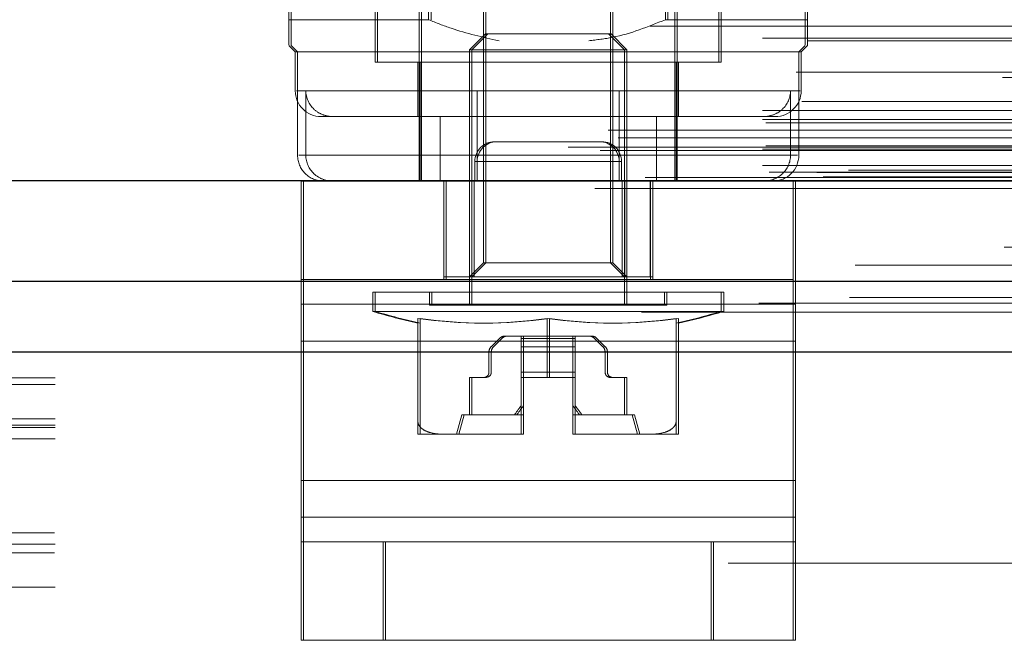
# Model space of a CAD drawing. Header units: inches. Extents: x 0.2 to 10.8, y 0.2 to 8.2.
# Tile 13 of 164: x 2.8555 to 2.9306, y 2.1517 to 2.199. Entities that reach past the tile are written whole.
import ezdxf

# ---------------------------------------------------------------- set-up
doc = ezdxf.new("R2010")
doc.units = ezdxf.units.IN
doc.header["$MEASUREMENT"] = 0
doc.linetypes.add('HIDDEN', pattern=[0.07500000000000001, 0.05, -0.025])
doc.layers.add('DIMENSIONS', color=140, linetype='Continuous')
doc.styles.add('SLDTEXTSTYLE0', font='TXT', dxfattribs={"width": 0.7})
doc.dimstyles.new('SLDDIMSTYLE0', dxfattribs={"dimtxt": 0.0849609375, "dimasz": 0.13, "dimexe": 0, "dimexo": 0.0625, "dimgap": 0.021240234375, "dimtad": 0, "dimtih": 1, "dimtoh": 1, "dimlfac": 20, "dimrnd": 1e-09, "dimzin": 12, "dimdsep": 46, "dimtxsty": 'SLDTEXTSTYLE0', "dimsah": 1, "dimcen": 0.09, "dimadec": 0, "dimazin": 3, "dimtfac": 1, "dimtofl": 0, "dimtmove": 0, "dimatfit": 3, "dimfxl": 0, "dimfrac": 2, "dimtolj": 1, "dimtzin": 12, "dimarcsym": 0})

# ---------------------------------------------------------------- blocks, each defined once
blk = doc.blocks.new('_D_26')
at = {"layer": 'DIMENSIONS'}
for p, q in [((2.733252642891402, 2.223700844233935), (2.733252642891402, 2.595789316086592)), ((4.410152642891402, 2.223700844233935), (4.410152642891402, 2.595789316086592)), ((2.733252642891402, 2.470789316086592), (3.30582025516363, 2.470789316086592)), ((3.420946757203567, 2.470789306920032), (3.392416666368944, 2.470789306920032)), ((3.392416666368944, 2.470789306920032), (3.392416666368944, 2.335758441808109)), ((3.744094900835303, 2.470789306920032), (3.772624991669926, 2.470789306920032)), ((3.772624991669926, 2.470789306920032), (3.772624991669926, 2.335758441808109)), ((4.410152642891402, 2.470789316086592), (3.859221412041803, 2.470789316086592)), ((3.392416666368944, 2.335758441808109), (3.420946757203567, 2.335758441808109)), ((3.772624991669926, 2.335758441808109), (3.744094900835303, 2.335758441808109))]:
    blk.add_line(p, q, dxfattribs=at)
for points in [[(2.733252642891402, 2.470789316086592), (2.863252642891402, 2.450789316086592), (2.863252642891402, 2.490789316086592)], [(4.410152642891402, 2.470789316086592), (4.280152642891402, 2.490789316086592), (4.280152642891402, 2.450789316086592)]]:
    blk.add_solid(points, dxfattribs=at)
at = {"layer": 'DIMENSIONS', "char_height": 0.08333333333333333, "attachment_point": 1, "style": 'SLDTEXTSTYLE0'}
for s, insert in [('33.54', (3.420946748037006, 2.597231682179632)), ('851.9', (3.420946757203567, 2.443180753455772))]:
    blk.add_mtext(s, dxfattribs=dict(at, insert=insert))

msp = doc.modelspace()

# ---------------------------------------------------------------- linework, layer by layer
at = {"color": 7, "linetype": 'HIDDEN', "lineweight": 18}
for p, q in [((2.876237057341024, 2.199027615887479), (2.876237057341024, 2.222157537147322)), ((2.886721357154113, 2.199027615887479), (2.886721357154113, 2.222157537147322)), ((2.886901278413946, 2.199027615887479), (2.886901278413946, 2.222157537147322)), ((2.904762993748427, 2.199027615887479), (2.904762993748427, 2.222157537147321)), ((2.90494291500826, 2.199027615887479), (2.90494291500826, 2.222157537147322)), ((2.915427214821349, 2.199027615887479), (2.915427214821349, 2.222157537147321)), ((2.876057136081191, 2.199027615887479), (2.876057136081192, 2.218557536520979)), ((2.915607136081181, 2.199027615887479), (2.915607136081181, 2.218557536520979)), ((2.890902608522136, 2.208966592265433), (2.890902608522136, 2.180506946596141)), ((2.891082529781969, 2.208966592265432), (2.891082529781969, 2.180506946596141)), ((2.900581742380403, 2.18050694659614), (2.900581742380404, 2.208966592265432)), ((2.900761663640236, 2.180506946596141), (2.900761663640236, 2.208966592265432)), ((2.885998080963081, 2.201094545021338), (2.885998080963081, 2.18672446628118)), ((2.886178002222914, 2.201094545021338), (2.886178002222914, 2.18672446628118)), ((2.905486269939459, 2.18672446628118), (2.905486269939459, 2.201094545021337)), ((2.905666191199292, 2.18672446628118), (2.905666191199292, 2.201094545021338)), ((2.882651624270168, 2.199716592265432), (2.882651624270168, 2.195779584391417)), ((2.88283154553, 2.199716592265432), (2.88283154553, 2.195779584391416)), ((2.908832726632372, 2.195779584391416), (2.908832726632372, 2.199716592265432)), ((2.909012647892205, 2.195779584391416), (2.909012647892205, 2.199716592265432)), ((2.703605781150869, 2.198530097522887), (4.439770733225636, 2.19853009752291)), ((2.876057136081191, 2.199027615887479), (2.886721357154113, 2.199027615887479)), ((2.904762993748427, 2.199027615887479), (2.915427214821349, 2.199027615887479)), ((2.915427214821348, 2.199027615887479), (2.915607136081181, 2.199027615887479)), ((2.7121686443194, 2.197617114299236), (4.431212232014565, 2.197617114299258)), ((2.891044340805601, 2.197944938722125), (2.889836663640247, 2.196737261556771)), ((2.891224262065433, 2.197944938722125), (2.890016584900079, 2.196737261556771)), ((2.891044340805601, 2.197944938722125), (2.900440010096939, 2.197944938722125)), ((2.900440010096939, 2.197944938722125), (2.900619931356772, 2.197944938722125)), ((2.901647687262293, 2.196737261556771), (2.900440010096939, 2.197944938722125)), ((2.901827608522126, 2.196737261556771), (2.900619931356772, 2.197944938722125)), ((2.715627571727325, 2.197426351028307), (4.427748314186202, 2.19742635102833)), ((2.876057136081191, 2.197059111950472), (2.876549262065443, 2.19656698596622)), ((2.876237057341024, 2.197059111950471), (2.876729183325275, 2.19656698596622)), ((2.914935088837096, 2.19656698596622), (2.915427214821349, 2.197059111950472)), ((2.915115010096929, 2.19656698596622), (2.915607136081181, 2.197059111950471)), ((2.876549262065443, 2.19656698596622), (2.914935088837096, 2.19656698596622)), ((2.876549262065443, 2.19656698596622), (2.876549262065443, 2.193614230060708)), ((2.876729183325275, 2.19656698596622), (2.876729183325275, 2.188692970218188)), ((2.889836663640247, 2.196737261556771), (2.901647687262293, 2.196737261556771)), ((2.889836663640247, 2.196737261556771), (2.889836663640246, 2.177275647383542)), ((2.890016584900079, 2.196737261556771), (2.890016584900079, 2.177275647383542)), ((2.901647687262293, 2.196737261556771), (2.901827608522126, 2.196737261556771)), ((2.901647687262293, 2.177275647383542), (2.901647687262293, 2.196737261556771)), ((2.901827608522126, 2.177275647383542), (2.901827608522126, 2.196737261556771)), ((2.914935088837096, 2.19656698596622), (2.915115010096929, 2.19656698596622)), ((2.914935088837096, 2.188692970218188), (2.914935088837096, 2.19656698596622)), ((2.915115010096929, 2.193614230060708), (2.915115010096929, 2.19656698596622)), ((2.882651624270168, 2.195779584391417), (2.908832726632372, 2.195779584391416)), ((2.88589965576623, 2.195779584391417), (2.88589965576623, 2.1916457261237)), ((2.886079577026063, 2.195779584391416), (2.886079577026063, 2.18672446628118)), ((2.905584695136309, 2.18672446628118), (2.90558469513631, 2.195779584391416)), ((2.905764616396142, 2.1916457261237), (2.905764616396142, 2.195779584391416)), ((2.908832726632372, 2.195779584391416), (2.909012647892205, 2.195779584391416)), ((4.430468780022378, 2.194617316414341), (2.712911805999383, 2.194617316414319)), ((2.714745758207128, 2.195022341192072), (4.428635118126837, 2.195022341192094)), ((2.714745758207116, 2.195022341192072), (4.428635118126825, 2.195022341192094)), ((2.901253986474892, 2.193614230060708), (2.876636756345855, 2.193614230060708)), ((2.877357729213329, 2.188692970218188), (2.87735772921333, 2.193614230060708)), ((2.89041028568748, 2.193614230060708), (2.915027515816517, 2.193614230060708)), ((2.901253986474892, 2.188692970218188), (2.901253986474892, 2.193614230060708)), ((2.914306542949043, 2.188692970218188), (2.914306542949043, 2.193614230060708)), ((2.715171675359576, 2.192783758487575), (4.428206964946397, 2.192783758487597)), ((4.439390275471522, 2.192040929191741), (2.703984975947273, 2.192040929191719)), ((2.7121686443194, 2.192114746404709), (4.431212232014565, 2.192114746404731)), ((2.878517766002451, 2.1916457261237), (2.901253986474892, 2.1916457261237)), ((2.887587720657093, 2.18672446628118), (2.887587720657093, 2.1916457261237)), ((2.89041028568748, 2.18672446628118), (2.89041028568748, 2.1916457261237)), ((2.904076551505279, 2.1916457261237), (2.901253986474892, 2.1916457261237)), ((2.904076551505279, 2.18672446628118), (2.904076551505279, 2.1916457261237)), ((2.904076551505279, 2.1916457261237), (2.9122408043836, 2.1916457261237)), ((2.9122408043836, 2.1916457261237), (2.913146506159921, 2.1916457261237)), ((2.7121686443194, 2.191410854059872), (4.431212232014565, 2.191410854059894)), ((2.712168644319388, 2.191410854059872), (4.431212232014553, 2.191410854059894)), ((2.7124186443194, 2.191160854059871), (4.430962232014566, 2.191160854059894)), ((2.700398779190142, 2.190600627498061), (4.442982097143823, 2.190600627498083)), ((2.701159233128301, 2.190031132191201), (4.442189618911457, 2.190031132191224)), ((2.704927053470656, 2.190619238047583), (4.43845382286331, 2.190619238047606)), ((2.697357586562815, 2.189317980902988), (4.44602328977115, 2.189317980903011)), ((2.697357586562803, 2.189317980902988), (4.446023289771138, 2.189317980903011)), ((4.443541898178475, 2.189368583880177), (2.699838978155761, 2.189368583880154)), ((2.7124186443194, 2.189410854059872), (4.430962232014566, 2.189410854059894)), ((2.899743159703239, 2.18972446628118), (2.891743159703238, 2.18972446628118)), ((2.899921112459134, 2.18972446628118), (2.899743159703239, 2.18972446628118)), ((2.699785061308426, 2.189062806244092), (4.443595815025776, 2.189062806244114)), ((2.7121686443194, 2.189160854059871), (4.431212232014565, 2.189160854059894)), ((2.712168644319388, 2.189160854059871), (4.431212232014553, 2.189160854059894)), ((2.914306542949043, 2.188692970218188), (2.876819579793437, 2.188692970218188)), ((2.877357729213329, 2.188692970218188), (2.914844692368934, 2.188692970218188)), ((2.7121686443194, 2.187916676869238), (4.431212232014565, 2.18791667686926)), ((2.712168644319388, 2.187916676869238), (4.431212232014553, 2.18791667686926)), ((2.901243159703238, 2.18822446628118), (2.890243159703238, 2.18822446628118)), ((2.890243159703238, 2.18822446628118), (2.890243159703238, 2.18672446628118)), ((2.890243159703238, 2.18822446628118), (2.901243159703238, 2.18822446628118)), ((2.901421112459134, 2.18822446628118), (2.890421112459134, 2.18822446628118)), ((2.890421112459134, 2.18822446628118), (2.890421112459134, 2.18672446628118)), ((2.890421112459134, 2.18822446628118), (2.901421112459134, 2.18822446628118)), ((2.901243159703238, 2.18822446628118), (2.901243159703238, 2.18672446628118)), ((2.901421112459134, 2.18822446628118), (2.901421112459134, 2.18672446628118)), ((2.712668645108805, 2.187410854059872), (4.43071223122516, 2.187410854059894)), ((2.712668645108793, 2.187410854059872), (4.430712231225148, 2.187410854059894)), ((2.716316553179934, 2.187368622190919), (4.427064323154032, 2.187368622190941)), ((2.716316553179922, 2.187368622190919), (4.42706432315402, 2.187368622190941)), ((2.71678038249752, 2.187040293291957), (4.426600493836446, 2.187040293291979)), ((2.716780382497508, 2.187040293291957), (4.426600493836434, 2.187040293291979)), ((4.418732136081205, 2.187557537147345), (2.724682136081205, 2.187557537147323)), ((2.702648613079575, 2.186737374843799), (4.44073226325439, 2.186737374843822)), ((2.702774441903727, 2.18672128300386), (4.440606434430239, 2.186721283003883)), ((2.703226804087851, 2.18700828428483), (4.440154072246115, 2.187008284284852)), ((2.703226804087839, 2.18700828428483), (4.440154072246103, 2.187008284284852)), ((2.876993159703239, 2.18672446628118), (2.914493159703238, 2.18672446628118)), ((2.876993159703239, 2.18672446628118), (2.876993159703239, 2.177348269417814)), ((2.877171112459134, 2.186724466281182), (2.877171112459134, 2.17922446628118)), ((2.887868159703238, 2.18672446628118), (2.887868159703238, 2.17922446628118)), ((2.888046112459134, 2.18672446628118), (2.888046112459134, 2.17922446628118)), ((2.888048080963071, 2.179441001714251), (2.888048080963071, 2.18672446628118)), ((2.890002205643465, 2.179441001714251), (2.890002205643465, 2.18672446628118)), ((2.890182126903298, 2.179441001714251), (2.890182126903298, 2.18672446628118)), ((2.901482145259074, 2.179441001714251), (2.901482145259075, 2.18672446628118)), ((2.901662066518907, 2.179441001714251), (2.901662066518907, 2.18672446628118)), ((2.903616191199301, 2.179441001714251), (2.903616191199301, 2.18672446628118)), ((2.903618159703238, 2.18672446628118), (2.903618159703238, 2.17922446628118)), ((2.903796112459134, 2.18672446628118), (2.903796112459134, 2.17922446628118)), ((2.914493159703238, 2.18672446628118), (2.914493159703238, 2.177348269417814)), ((2.914493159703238, 2.18672446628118), (2.914671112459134, 2.186724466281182)), ((2.914671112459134, 2.186724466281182), (2.914671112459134, 2.17922446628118)), ((2.699383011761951, 2.186157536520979), (4.443997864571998, 2.186157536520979)), ((2.719234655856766, 2.180325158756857), (4.4241462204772, 2.180325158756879)), ((2.890902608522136, 2.180506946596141), (2.889836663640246, 2.179441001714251)), ((2.891082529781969, 2.180506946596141), (2.890016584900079, 2.179441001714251)), ((2.890902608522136, 2.180506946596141), (2.900581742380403, 2.18050694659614)), ((2.900581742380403, 2.180506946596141), (2.900761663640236, 2.180506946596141)), ((2.901647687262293, 2.179441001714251), (2.900581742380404, 2.18050694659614)), ((2.901827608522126, 2.179441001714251), (2.900761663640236, 2.180506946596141)), ((2.876993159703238, 2.17922446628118), (2.914493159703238, 2.17922446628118)), ((2.877171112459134, 2.174536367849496), (2.877171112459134, 2.17922446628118)), ((2.887868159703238, 2.179441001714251), (2.890002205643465, 2.179441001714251)), ((2.890002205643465, 2.179441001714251), (2.901482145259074, 2.179441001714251)), ((2.901482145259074, 2.179441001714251), (2.903616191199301, 2.179441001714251)), ((2.903616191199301, 2.179441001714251), (2.903796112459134, 2.179441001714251)), ((2.914671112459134, 2.174536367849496), (2.914671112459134, 2.17922446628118)), ((2.882454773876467, 2.178259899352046), (2.909029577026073, 2.178259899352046)), ((2.882454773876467, 2.178259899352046), (2.882454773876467, 2.176794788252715)), ((2.882634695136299, 2.178259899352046), (2.882634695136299, 2.176794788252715)), ((2.886785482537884, 2.178259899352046), (2.886785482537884, 2.177275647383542)), ((2.886965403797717, 2.178259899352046), (2.886965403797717, 2.177275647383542)), ((2.904698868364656, 2.177275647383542), (2.904698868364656, 2.178259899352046)), ((2.904878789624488, 2.177275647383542), (2.904878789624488, 2.178259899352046)), ((2.909029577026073, 2.178259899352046), (2.909209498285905, 2.178259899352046)), ((2.909029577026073, 2.176794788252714), (2.909029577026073, 2.178259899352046)), ((2.909209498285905, 2.176794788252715), (2.909209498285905, 2.178259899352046)), ((2.711887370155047, 2.177414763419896), (4.431485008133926, 2.177414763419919)), ((2.718808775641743, 2.17784902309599), (4.424569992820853, 2.177849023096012)), ((2.733848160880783, 2.177671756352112), (4.40955712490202, 2.177671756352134)), ((2.876993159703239, 2.177348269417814), (2.914493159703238, 2.177348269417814)), ((2.876993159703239, 2.177348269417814), (2.876993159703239, 2.163912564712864)), ((2.914671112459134, 2.177348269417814), (2.877171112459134, 2.177348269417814)), ((2.886785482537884, 2.177275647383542), (2.904698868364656, 2.177275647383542)), ((2.904698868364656, 2.177275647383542), (2.904878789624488, 2.177275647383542)), ((2.914493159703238, 2.177348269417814), (2.914493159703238, 2.163912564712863)), ((2.882454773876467, 2.176794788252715), (2.909029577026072, 2.176794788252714)), ((2.909029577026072, 2.176794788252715), (2.909209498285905, 2.176794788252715)), ((2.733802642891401, 2.17598298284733), (4.409602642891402, 2.17598298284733)), ((2.88589965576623, 2.176261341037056), (2.88589965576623, 2.168379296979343)), ((2.886079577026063, 2.176261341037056), (2.886079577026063, 2.168379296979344)), ((2.895742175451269, 2.176261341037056), (2.895742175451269, 2.17176383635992)), ((2.895922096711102, 2.176261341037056), (2.895922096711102, 2.17176383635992)), ((2.905584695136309, 2.176261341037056), (2.905584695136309, 2.168379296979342)), ((2.905764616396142, 2.176261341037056), (2.905764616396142, 2.168379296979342)), ((2.733848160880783, 2.175500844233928), (4.40955712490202, 2.175500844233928)), ((2.733802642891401, 2.174461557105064), (4.409602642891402, 2.174461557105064)), ((2.876993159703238, 2.174536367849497), (2.914493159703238, 2.174536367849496)), ((2.914671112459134, 2.174536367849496), (2.877171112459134, 2.174536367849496)), ((2.877171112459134, 2.161100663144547), (2.877171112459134, 2.174536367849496)), ((2.892124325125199, 2.174740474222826), (2.891486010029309, 2.174102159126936)), ((2.891665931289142, 2.174102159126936), (2.892304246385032, 2.174740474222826)), ((2.893773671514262, 2.174913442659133), (2.892541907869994, 2.174913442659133)), ((2.897710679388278, 2.174913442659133), (2.893773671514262, 2.174913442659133)), ((2.893773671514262, 2.174740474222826), (2.893773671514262, 2.174913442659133)), ((2.893773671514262, 2.174102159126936), (2.893773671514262, 2.174740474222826)), ((2.897710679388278, 2.174740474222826), (2.893773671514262, 2.174740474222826)), ((2.897710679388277, 2.174740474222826), (2.893773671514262, 2.174740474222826)), ((2.893953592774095, 2.174913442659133), (2.893953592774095, 2.174740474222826)), ((2.893953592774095, 2.174740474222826), (2.893953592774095, 2.174102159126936)), ((2.893953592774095, 2.174740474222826), (2.89789060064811, 2.174740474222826)), ((2.893953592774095, 2.174740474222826), (2.89789060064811, 2.174740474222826)), ((2.897710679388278, 2.174740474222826), (2.897710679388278, 2.174913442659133)), ((2.898942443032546, 2.174913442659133), (2.897710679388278, 2.174913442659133)), ((2.897710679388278, 2.174102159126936), (2.897710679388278, 2.174740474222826)), ((2.89789060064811, 2.174913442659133), (2.89789060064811, 2.174740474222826)), ((2.89789060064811, 2.174740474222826), (2.89789060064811, 2.174102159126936)), ((2.898942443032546, 2.174913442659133), (2.899122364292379, 2.174913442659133)), ((2.899998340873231, 2.174102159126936), (2.89936002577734, 2.174740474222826)), ((2.899539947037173, 2.174740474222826), (2.900178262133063, 2.174102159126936)), ((2.914671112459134, 2.161100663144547), (2.914671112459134, 2.174536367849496)), ((2.733848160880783, 2.173700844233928), (4.40955712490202, 2.173700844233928)), ((2.733848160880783, 2.173700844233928), (4.40955712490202, 2.173700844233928)), ((2.733848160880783, 2.173700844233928), (4.40955712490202, 2.173700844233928)), ((2.733848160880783, 2.17370084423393), (4.40955712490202, 2.17370084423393)), ((2.733848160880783, 2.17370084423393), (4.40955712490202, 2.17370084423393)), ((3.039502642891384, 2.173979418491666), (2.752002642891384, 2.173979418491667)), ((2.891313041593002, 2.173684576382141), (2.891313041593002, 2.172157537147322)), ((2.891492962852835, 2.172157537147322), (2.891492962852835, 2.173684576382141)), ((2.893773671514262, 2.173684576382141), (2.893773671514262, 2.174102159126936)), ((2.897710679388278, 2.174102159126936), (2.893773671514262, 2.174102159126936)), ((2.897710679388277, 2.174102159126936), (2.893773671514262, 2.174102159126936)), ((2.893773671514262, 2.172157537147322), (2.893773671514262, 2.173684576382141)), ((2.897710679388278, 2.173684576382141), (2.893773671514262, 2.173684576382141)), ((2.897710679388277, 2.173684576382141), (2.893773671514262, 2.173684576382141)), ((2.893953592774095, 2.174102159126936), (2.893953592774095, 2.173684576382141)), ((2.893953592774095, 2.174102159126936), (2.89789060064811, 2.174102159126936)), ((2.893953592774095, 2.174102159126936), (2.89789060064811, 2.174102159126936)), ((2.893953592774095, 2.173684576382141), (2.893953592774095, 2.172157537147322)), ((2.893953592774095, 2.173684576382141), (2.89789060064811, 2.173684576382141)), ((2.893953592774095, 2.173684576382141), (2.89789060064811, 2.173684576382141)), ((2.897710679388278, 2.173684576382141), (2.897710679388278, 2.174102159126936)), ((2.897710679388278, 2.172157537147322), (2.897710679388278, 2.173684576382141)), ((2.89789060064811, 2.174102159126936), (2.89789060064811, 2.173684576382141)), ((2.89789060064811, 2.173684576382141), (2.89789060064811, 2.172157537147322)), ((2.900171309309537, 2.172157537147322), (2.900171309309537, 2.173684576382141)), ((2.90035123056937, 2.173684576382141), (2.90035123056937, 2.172157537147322)), ((2.897710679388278, 2.172157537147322), (2.893773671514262, 2.172157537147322)), ((2.893773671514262, 2.17176383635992), (2.893773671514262, 2.172157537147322)), ((2.897710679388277, 2.172157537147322), (2.893773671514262, 2.172157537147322)), ((2.893953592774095, 2.172157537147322), (2.89789060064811, 2.172157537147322)), ((2.893953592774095, 2.172157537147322), (2.893953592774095, 2.17176383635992)), ((2.893953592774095, 2.172157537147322), (2.89789060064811, 2.172157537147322)), ((2.897710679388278, 2.17176383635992), (2.897710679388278, 2.172157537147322)), ((2.89789060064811, 2.172157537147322), (2.89789060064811, 2.17176383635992)), ((3.058252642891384, 2.171719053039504), (2.733252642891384, 2.171719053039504)), ((2.8909193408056, 2.17176383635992), (2.889836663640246, 2.17176383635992)), ((2.889836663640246, 2.17176383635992), (2.889836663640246, 2.168909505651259)), ((2.890016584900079, 2.168909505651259), (2.890016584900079, 2.17176383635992)), ((2.8909193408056, 2.17176383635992), (2.891099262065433, 2.17176383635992)), ((2.893773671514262, 2.17176383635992), (2.893773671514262, 2.167433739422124)), ((2.895742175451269, 2.17176383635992), (2.893773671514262, 2.17176383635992)), ((2.893953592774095, 2.167433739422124), (2.893953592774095, 2.17176383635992)), ((2.895742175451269, 2.17176383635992), (2.897710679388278, 2.17176383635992)), ((2.897710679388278, 2.17176383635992), (2.897710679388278, 2.167433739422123)), ((2.89789060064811, 2.17176383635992), (2.897710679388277, 2.17176383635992)), ((2.89789060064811, 2.167433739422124), (2.89789060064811, 2.17176383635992)), ((2.901647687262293, 2.17176383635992), (2.900565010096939, 2.17176383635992)), ((2.901647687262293, 2.168909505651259), (2.901647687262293, 2.17176383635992)), ((2.901647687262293, 2.17176383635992), (2.901827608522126, 2.17176383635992)), ((2.901827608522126, 2.17176383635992), (2.901827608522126, 2.168909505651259)), ((3.058252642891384, 2.171213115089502), (2.733252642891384, 2.171213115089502)), ((3.058252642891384, 2.168601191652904), (2.733252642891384, 2.168601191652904)), ((2.889246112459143, 2.168909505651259), (2.888852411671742, 2.167433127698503)), ((2.889426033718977, 2.168909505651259), (2.889032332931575, 2.167433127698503)), ((2.889246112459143, 2.168909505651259), (2.893773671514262, 2.168909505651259)), ((2.893773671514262, 2.168909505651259), (2.893953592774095, 2.168909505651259)), ((2.897710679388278, 2.168909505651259), (2.902238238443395, 2.168909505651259)), ((2.902238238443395, 2.168909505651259), (2.902418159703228, 2.168909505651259)), ((2.902631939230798, 2.167433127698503), (2.902238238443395, 2.168909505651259)), ((2.90281186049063, 2.167433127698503), (2.902418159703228, 2.168909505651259)), ((3.058252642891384, 2.168119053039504), (2.733252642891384, 2.168119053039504)), ((3.058252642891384, 2.16795040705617), (2.733252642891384, 2.16795040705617)), ((3.058252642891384, 2.167079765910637), (2.733252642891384, 2.167079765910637)), ((2.88589965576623, 2.167433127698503), (2.887961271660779, 2.167433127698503)), ((2.887961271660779, 2.167433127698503), (2.89368055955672, 2.167433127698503)), ((2.89368055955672, 2.167433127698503), (2.893773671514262, 2.167433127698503)), ((2.893773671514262, 2.167433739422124), (2.893773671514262, 2.167433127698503)), ((2.893773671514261, 2.167433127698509), (2.893860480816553, 2.167433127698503)), ((2.893860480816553, 2.167433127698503), (2.893953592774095, 2.167433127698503)), ((2.893953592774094, 2.167433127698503), (2.893860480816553, 2.167433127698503)), ((2.893953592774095, 2.167433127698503), (2.893953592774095, 2.167433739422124)), ((2.897710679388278, 2.167433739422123), (2.897710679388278, 2.167433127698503)), ((2.897710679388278, 2.167433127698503), (2.897803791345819, 2.167433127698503)), ((2.897803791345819, 2.167433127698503), (2.897710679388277, 2.167433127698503)), ((2.897803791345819, 2.167433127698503), (2.90352307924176, 2.167433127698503)), ((2.89789060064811, 2.167433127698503), (2.89789060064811, 2.167433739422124)), ((2.89789060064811, 2.167433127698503), (2.897983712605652, 2.167433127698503)), ((2.897983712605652, 2.167433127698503), (2.89789060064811, 2.167433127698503)), ((2.90352307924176, 2.167433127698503), (2.905584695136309, 2.167433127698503)), ((2.905584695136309, 2.167433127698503), (2.905764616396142, 2.167433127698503)), ((2.876993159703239, 2.163912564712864), (2.914493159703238, 2.163912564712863)), ((2.876993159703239, 2.163912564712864), (2.876993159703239, 2.15922446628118)), ((2.914671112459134, 2.163912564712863), (2.877171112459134, 2.163912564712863)), ((2.914493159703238, 2.163912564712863), (2.914493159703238, 2.15922446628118)), ((2.876993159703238, 2.161100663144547), (2.914493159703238, 2.161100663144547)), ((2.914671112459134, 2.161100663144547), (2.877171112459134, 2.161100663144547)), ((2.877171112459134, 2.151724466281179), (2.877171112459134, 2.161100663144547)), ((2.914671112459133, 2.151724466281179), (2.914671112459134, 2.161100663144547)), ((2.733684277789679, 2.160750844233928), (3.057821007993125, 2.160750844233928)), ((2.733684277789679, 2.160750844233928), (3.057821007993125, 2.160750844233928)), ((3.058188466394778, 2.159912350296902), (2.73331681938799, 2.159912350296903)), ((3.058252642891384, 2.159041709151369), (2.733252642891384, 2.15904170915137)), ((2.733252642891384, 2.158873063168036), (3.058252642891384, 2.158873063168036)), ((2.733382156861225, 2.158950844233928), (3.058123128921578, 2.158950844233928)), ((2.876993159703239, 2.15922446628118), (2.876993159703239, 2.151724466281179)), ((2.876993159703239, 2.15922446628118), (2.883243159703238, 2.15922446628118)), ((2.883243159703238, 2.15922446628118), (2.883243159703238, 2.151724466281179)), ((2.883243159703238, 2.15922446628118), (2.908243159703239, 2.15922446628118)), ((2.883421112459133, 2.15922446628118), (2.883421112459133, 2.151724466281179)), ((2.908243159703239, 2.15922446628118), (2.908243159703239, 2.151724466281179)), ((2.908243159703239, 2.15922446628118), (2.914493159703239, 2.15922446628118)), ((2.908421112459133, 2.15922446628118), (2.908421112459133, 2.151724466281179)), ((2.914493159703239, 2.15922446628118), (2.914493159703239, 2.151724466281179)), ((2.914671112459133, 2.15922446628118), (2.914493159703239, 2.159224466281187)), ((3.058188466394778, 2.158390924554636), (2.73331681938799, 2.158390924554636)), ((4.40955712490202, 2.157600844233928), (2.733848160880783, 2.157600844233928)), ((3.058252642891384, 2.155779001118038), (2.733252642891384, 2.155779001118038)), ((2.733252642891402, 2.155350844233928), (3.058252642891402, 2.155350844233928)), ((2.733252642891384, 2.155273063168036), (3.058252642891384, 2.155273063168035)), ((2.733252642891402, 2.153550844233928), (3.058252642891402, 2.153550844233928)), ((2.733252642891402, 2.153550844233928), (3.058252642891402, 2.153550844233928)), ((2.883243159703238, 2.151724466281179), (2.876993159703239, 2.151724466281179)), ((2.883243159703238, 2.151724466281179), (2.908243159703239, 2.151724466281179)), ((2.914493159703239, 2.151724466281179), (2.908243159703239, 2.151724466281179)), ((2.914671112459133, 2.151724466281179), (2.914493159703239, 2.151724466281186))]:
    msp.add_line(p, q, dxfattribs=at)
at = {"color": 7, "linetype": 'Continuous', "lineweight": 25}
for p, q in [((2.699383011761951, 2.18678266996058), (4.443997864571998, 2.18678266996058)), ((2.733848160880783, 2.179100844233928), (4.40955712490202, 2.179100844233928)), ((2.733848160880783, 2.173700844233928), (4.40955712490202, 2.173700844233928))]:
    msp.add_line(p, q, dxfattribs=at)
at = {"color": 7, "linetype": 'HIDDEN', "lineweight": 18, "flags": 128}
for points in [[(4.435841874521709, 2.181686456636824), (3.585603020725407, 2.181686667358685), (2.707540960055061, 2.181686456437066)], [(4.430580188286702, 2.181697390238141), (3.585603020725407, 2.181697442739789), (2.71279859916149, 2.181697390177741)], [(4.443362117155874, 2.179562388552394), (3.535126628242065, 2.179562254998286), (2.700014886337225, 2.179562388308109)], [(4.443361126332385, 2.179562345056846), (3.642866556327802, 2.179560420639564), (2.700015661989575, 2.179562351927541)], [(2.718811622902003, 2.17784904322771), (3.55777150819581, 2.1778494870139), (4.424585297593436, 2.177849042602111)], [(2.702944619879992, 2.176744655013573), (3.557761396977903, 2.176744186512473), (4.440445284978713, 2.176744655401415)], [(2.733848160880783, 2.175610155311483), (3.557761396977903, 2.175609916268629), (4.40955712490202, 2.175610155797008)]]:
    msp.add_lwpolyline(points, dxfattribs=at)
at = {"color": 7, "linetype": 'HIDDEN', "lineweight": 18}
for centre, radius, start, end in [((2.878517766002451, 2.193614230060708), 0.001968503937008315, 180, 269.9999999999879), ((2.913146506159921, 2.193614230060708), 0.001968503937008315, 270.0000000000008, 0), ((2.891743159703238, 2.18822446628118), 0.001500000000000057, 90, 180), ((2.891921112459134, 2.18822446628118), 0.001500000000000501, 90, 180), ((2.899743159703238, 2.18822446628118), 0.001500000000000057, 0, 89.99999999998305), ((2.899921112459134, 2.18822446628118), 0.001500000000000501, 0, 90), ((2.878697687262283, 2.188692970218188), 0.001968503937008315, 180, 270.0000000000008), ((2.912966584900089, 2.188692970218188), 0.001968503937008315, 270.0000000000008, 359.9999999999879), ((2.89574217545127, 2.220944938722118), 0.04610629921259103, 253.2503397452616, 257.673954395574), ((2.895922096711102, 2.220944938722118), 0.04610629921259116, 253.2503397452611, 257.6739543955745), ((2.89574217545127, 2.220944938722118), 0.04610629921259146, 282.3260456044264, 286.7496602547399), ((2.895922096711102, 2.220944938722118), 0.04610629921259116, 282.3260456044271, 286.7496602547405), ((2.890820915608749, 2.209736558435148), 0.03383502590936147, 261.6367379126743, 278.3632620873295), ((2.891000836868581, 2.209736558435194), 0.03383502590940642, 261.6367379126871, 278.3632620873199), ((2.900663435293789, 2.209736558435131), 0.03383502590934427, 261.6367379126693, 278.3632620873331), ((2.900843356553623, 2.209736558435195), 0.03383502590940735, 261.6367379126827, 278.3632620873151), ((2.892541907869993, 2.174322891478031), 0.0005905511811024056, 89.99999999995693, 134.9999999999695), ((2.892721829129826, 2.174322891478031), 0.0005905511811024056, 90, 134.9999999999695), ((2.898942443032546, 2.174322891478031), 0.0005905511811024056, 45.00000000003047, 90), ((2.899122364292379, 2.174322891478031), 0.0005905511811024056, 45.00000000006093, 90), ((2.891903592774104, 2.173684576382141), 0.0005905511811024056, 135, 180), ((2.892083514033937, 2.173684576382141), 0.0005905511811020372, 134.9999999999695, 180), ((2.899580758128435, 2.173684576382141), 0.0005905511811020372, 0, 44.99999999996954), ((2.899760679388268, 2.173684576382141), 0.0005905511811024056, 0, 45), ((2.8909193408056, 2.172157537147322), 0.0003937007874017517, 270.0000000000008, 0), ((2.891099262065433, 2.172157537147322), 0.0003937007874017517, 270.0000000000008, 0), ((2.900565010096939, 2.172157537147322), 0.0003937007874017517, 180, 270.0000000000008), ((2.900744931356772, 2.172157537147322), 0.0003937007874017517, 180, 270.0000000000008), ((2.893681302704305, 2.174406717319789), 0.006973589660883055, 269.993894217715, 270.7589344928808), ((2.89368130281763, 2.174406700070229), 0.006973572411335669, 269.9938932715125, 270.7589354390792), ((2.893861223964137, 2.174406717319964), 0.006973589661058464, 269.9938942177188, 270.7589344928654), ((2.893861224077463, 2.174406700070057), 0.006973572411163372, 269.9938932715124, 270.7589354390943), ((2.897803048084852, 2.174406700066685), 0.006973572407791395, 269.2410645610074, 270.0061067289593), ((2.897803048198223, 2.174406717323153), 0.006973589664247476, 269.2410655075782, 270.0061057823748), ((2.897982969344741, 2.1744067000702), 0.006973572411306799, 269.2410645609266, 270.0061067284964), ((2.897982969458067, 2.174406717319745), 0.006973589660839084, 269.2410655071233, 270.0061057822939)]:
    msp.add_arc(centre, radius, start, end, dxfattribs=at)
for points, knots in [([(2.876057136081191, 2.197114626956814), (2.876057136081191, 2.197147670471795), (2.876057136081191, 2.197221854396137), (2.876057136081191, 2.198073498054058), (2.876057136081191, 2.198803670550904), (2.876057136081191, 2.199027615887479)], [0, 0, 0, 0, 0.357677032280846, 0.8029982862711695, 1, 1, 1, 1]), ([(2.876237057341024, 2.199027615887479), (2.876237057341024, 2.198545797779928), (2.876237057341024, 2.197567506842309), (2.876237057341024, 2.196966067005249), (2.876237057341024, 2.197097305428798), (2.876237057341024, 2.197114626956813)], [0, 0, 0, 0, 0.4572276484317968, 0.928362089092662, 1, 1, 1, 1]), ([(2.892083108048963, 2.19742635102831), (2.890851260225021, 2.197696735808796), (2.889021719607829, 2.198098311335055), (2.887287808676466, 2.198798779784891), (2.886721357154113, 2.199027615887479)], [0, 0, 0, 0, 0.6733099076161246, 1, 1, 1, 1]), ([(2.904762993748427, 2.199027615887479), (2.903443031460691, 2.198492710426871), (2.901551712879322, 2.197726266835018), (2.899533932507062, 2.197495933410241), (2.89892437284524, 2.19742635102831)], [0, 0, 0, 0, 0.6979058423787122, 1, 1, 1, 1]), ([(2.915427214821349, 2.197114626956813), (2.915427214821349, 2.197147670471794), (2.915427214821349, 2.197221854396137), (2.915427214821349, 2.198073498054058), (2.915427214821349, 2.198803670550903), (2.915427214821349, 2.199027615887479)], [0, 0, 0, 0, 0.3576770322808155, 0.8029982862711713, 1, 1, 1, 1]), ([(2.915607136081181, 2.199027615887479), (2.915607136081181, 2.198545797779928), (2.915607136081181, 2.197567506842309), (2.915607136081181, 2.196966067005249), (2.915607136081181, 2.197097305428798), (2.915607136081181, 2.197114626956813)], [0, 0, 0, 0, 0.4572276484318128, 0.9283620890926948, 1, 1, 1, 1]), ([(2.879423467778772, 2.1916457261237), (2.879157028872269, 2.1916457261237), (2.878896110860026, 2.19169347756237), (2.878400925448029, 2.191883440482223), (2.878173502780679, 2.19202395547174), (2.877593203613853, 2.192563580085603), (2.87735772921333, 2.19308053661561), (2.877357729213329, 2.193614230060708)], [0, 0, 0, 0, 0.2499999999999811, 0.2499999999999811, 0.4999999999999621, 0.4999999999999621, 1, 1, 1, 1]), ([(2.89041028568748, 2.193614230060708), (2.89041028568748, 2.193347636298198), (2.89041028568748, 2.19308575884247), (2.89041028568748, 2.192603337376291), (2.89041028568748, 2.192384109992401), (2.89041028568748, 2.192025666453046), (2.89041028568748, 2.191883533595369), (2.89041028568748, 2.191694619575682), (2.89041028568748, 2.1916457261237), (2.89041028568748, 2.1916457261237)], [0, 0, 0, 0, 0.25, 0.25, 0.5, 0.5, 0.75, 0.75, 1, 1, 1, 1]), ([(2.9122408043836, 2.1916457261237), (2.912507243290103, 2.1916457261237), (2.912768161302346, 2.19169347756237), (2.913263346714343, 2.191883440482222), (2.913490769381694, 2.19202395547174), (2.91407106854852, 2.192563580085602), (2.914306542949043, 2.19308053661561), (2.914306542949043, 2.193614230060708)], [0, 0, 0, 0, 0.25, 0.25, 0.5, 0.5, 1, 1, 1, 1]), ([(2.879423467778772, 2.18672446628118), (2.879157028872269, 2.18672446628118), (2.878896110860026, 2.186772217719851), (2.878400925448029, 2.186962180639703), (2.878173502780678, 2.18710269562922), (2.877593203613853, 2.187642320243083), (2.877357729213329, 2.18815927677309), (2.877357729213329, 2.188692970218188)], [0, 0, 0, 0, 0.2500000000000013, 0.2500000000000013, 0.5000000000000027, 0.5000000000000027, 1, 1, 1, 1]), ([(2.901253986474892, 2.188692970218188), (2.901253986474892, 2.188426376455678), (2.901253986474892, 2.18816449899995), (2.901253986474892, 2.187682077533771), (2.901253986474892, 2.187462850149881), (2.901253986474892, 2.187104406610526), (2.901253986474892, 2.186962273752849), (2.901253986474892, 2.186773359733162), (2.901253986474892, 2.18672446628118), (2.901253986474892, 2.18672446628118)], [0, 0, 0, 0, 0.25, 0.25, 0.5, 0.5, 0.75, 0.75, 1, 1, 1, 1]), ([(2.9122408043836, 2.18672446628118), (2.912507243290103, 2.18672446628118), (2.912768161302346, 2.186772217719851), (2.913263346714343, 2.186962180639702), (2.913490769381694, 2.18710269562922), (2.91407106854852, 2.187642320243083), (2.914306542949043, 2.18815927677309), (2.914306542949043, 2.188692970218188)], [0, 0, 0, 0, 0.2499999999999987, 0.2499999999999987, 0.4999999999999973, 0.4999999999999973, 1, 1, 1, 1]), ([(2.88589965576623, 2.168379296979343), (2.885907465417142, 2.168262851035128), (2.885951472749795, 2.168154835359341), (2.886074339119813, 2.167973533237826), (2.886152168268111, 2.167898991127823), (2.886402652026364, 2.167711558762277), (2.88659104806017, 2.167632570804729), (2.887167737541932, 2.167460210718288), (2.887564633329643, 2.167433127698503), (2.887961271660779, 2.167433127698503)], [0, 0, 0, 0, 0.1250000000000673, 0.1250000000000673, 0.2500000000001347, 0.2500000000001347, 0.500000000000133, 0.500000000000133, 1, 1, 1, 1]), ([(2.88589965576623, 2.167433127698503), (2.88589965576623, 2.167433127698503), (2.88589965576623, 2.167460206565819), (2.88589965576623, 2.167632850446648), (2.88589965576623, 2.167712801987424), (2.88589965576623, 2.167898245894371), (2.88589965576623, 2.167973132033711), (2.88589965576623, 2.168154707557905), (2.88589965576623, 2.168262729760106), (2.88589965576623, 2.168379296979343)], [0, 0, 0, 0, 0.4999999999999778, 0.4999999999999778, 0.7500000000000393, 0.7500000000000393, 0.8750000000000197, 0.8750000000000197, 1, 1, 1, 1]), ([(2.886079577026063, 2.167433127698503), (2.886079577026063, 2.167433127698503), (2.886079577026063, 2.167460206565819), (2.886079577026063, 2.167632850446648), (2.886079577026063, 2.167712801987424), (2.886079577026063, 2.167898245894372), (2.886079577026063, 2.167973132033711), (2.886079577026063, 2.168154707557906), (2.886079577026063, 2.168262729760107), (2.886079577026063, 2.168379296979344)], [0, 0, 0, 0, 0.5000000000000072, 0.5000000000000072, 0.7499999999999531, 0.7499999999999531, 0.8749999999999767, 0.8749999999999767, 1, 1, 1, 1]), ([(2.90352307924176, 2.167433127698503), (2.903919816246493, 2.167433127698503), (2.904316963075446, 2.167460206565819), (2.904894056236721, 2.167632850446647), (2.905083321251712, 2.167712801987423), (2.905331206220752, 2.167898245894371), (2.905409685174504, 2.167973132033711), (2.905532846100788, 2.168154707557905), (2.905576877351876, 2.168262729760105), (2.905584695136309, 2.168379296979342)], [0, 0, 0, 0, 0.5000000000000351, 0.5000000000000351, 0.7499999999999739, 0.7499999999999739, 0.874999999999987, 0.874999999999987, 1, 1, 1, 1]), ([(2.905584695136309, 2.168379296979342), (2.905584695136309, 2.168262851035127), (2.905584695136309, 2.16815483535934), (2.905584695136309, 2.167973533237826), (2.905584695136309, 2.167898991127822), (2.905584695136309, 2.167711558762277), (2.90558469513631, 2.167632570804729), (2.905584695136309, 2.167460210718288), (2.905584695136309, 2.167433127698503), (2.905584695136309, 2.167433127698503)], [0, 0, 0, 0, 0.1249999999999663, 0.1249999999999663, 0.2499999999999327, 0.2499999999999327, 0.499999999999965, 0.499999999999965, 1, 1, 1, 1]), ([(2.905764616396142, 2.168379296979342), (2.905764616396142, 2.168262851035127), (2.905764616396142, 2.16815483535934), (2.905764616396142, 2.167973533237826), (2.905764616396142, 2.167898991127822), (2.905764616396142, 2.167711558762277), (2.905764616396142, 2.167632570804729), (2.905764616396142, 2.167460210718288), (2.905764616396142, 2.167433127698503), (2.905764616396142, 2.167433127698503)], [0, 0, 0, 0, 0.1249999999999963, 0.1249999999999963, 0.2499999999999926, 0.2499999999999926, 0.4999999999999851, 0.4999999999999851, 1, 1, 1, 1])]:
    msp.add_open_spline(points, degree=3, knots=knots, dxfattribs=at)
for points in [[(2.893773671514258, 2.169608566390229), (2.893599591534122, 2.1693778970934), (2.893429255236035, 2.169144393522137), (2.893260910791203, 2.168909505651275)], [(2.893440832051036, 2.168909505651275), (2.893609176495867, 2.169144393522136), (2.893779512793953, 2.169377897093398), (2.893953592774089, 2.169608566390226)], [(2.898223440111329, 2.168909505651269), (2.898055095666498, 2.169144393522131), (2.897884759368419, 2.169377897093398), (2.897710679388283, 2.169608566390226)], [(2.897890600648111, 2.169608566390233), (2.898064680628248, 2.169377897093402), (2.898235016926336, 2.169144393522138), (2.898403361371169, 2.168909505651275)]]:
    msp.add_open_spline(points, degree=3, dxfattribs=at)

# ---------------------------------------------------------------- dimensions: what is measured, and where the dimension line sits
at = {"layer": 'DIMENSIONS'}
dim = msp.add_linear_dim(base=(4.410152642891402, 2.470789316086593), p1=(2.733252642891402, 2.173700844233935), p2=(4.410152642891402, 2.173700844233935), dimstyle='SLDDIMSTYLE0', dxfattribs=at)
dim.commit()
dim.dimension.update_dxf_attribs({"geometry": '_D_26', "text_midpoint": (3.582520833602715, 2.470789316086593), "dimtype": 160})

doc.saveas('drawing.dxf')
